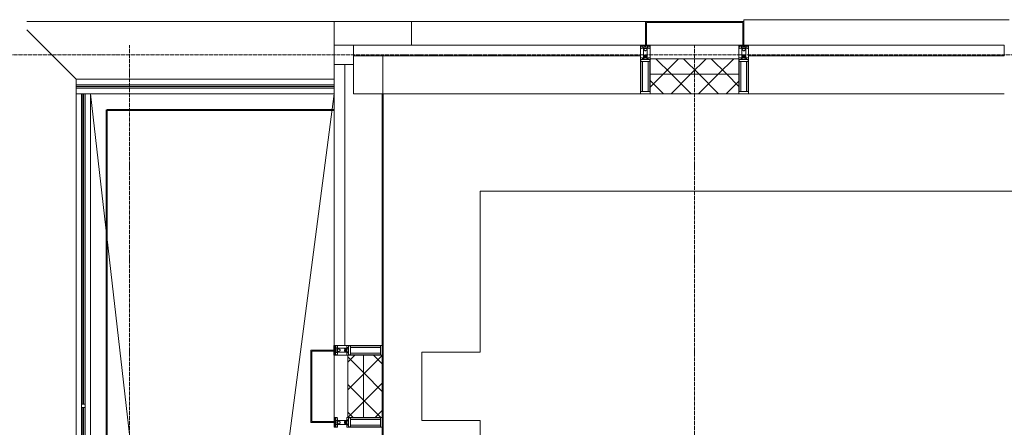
# Model space of a CAD drawing. Header units: millimetres. Extents: x 5617 to 143375, y 7718 to 186221.
# Tile 16 of 106: x 28142 to 33196, y 31190 to 33280. Entities that reach past the tile are written whole.
import ezdxf

# ---------------------------------------------------------------- set-up
doc = ezdxf.new("R2010")
doc.units = ezdxf.units.MM
for name, pattern in [('ADSK_Линия сетки', [25, 20, -2.5, 0, -2.5]), ('Линия сетки', [25, 20, -2.5, 0, -2.5]), ('Штрих_3_1_5_', [4.5, 3, -1.5]), ('Штриховая_ш3 п1_5', [4.5, 3, -1.5])]:
    doc.linetypes.add(name, pattern=pattern)
doc.layers.add('_Разделитель помещений_', color=4, linetype='Штриховая_ш3 п1_5', lineweight=40, true_color=0x00ffff)
for name, color, linetype, lineweight in [('Балясины', 7, 'Continuous', 30), ('Импосты витража', 7, 'Continuous', 18), ('Колонны', 7, 'Continuous', 18), ('Ограждение', 7, 'Continuous', 18), ('Оси', 7, 'Continuous', 9), ('Панели витража', 7, 'Continuous', 18), ('Перекрытия', 7, 'Continuous', 18), ('Поручни', 7, 'Continuous', 18), ('Стены разрез', 7, 'Continuous', 40), ('Стены штриховка', 7, 'Continuous', 40), ('Элементы узлов', 7, 'Continuous', 18)]:
    doc.layers.add(name, color=color, linetype=linetype, lineweight=lineweight)
pattern_1 = [(45, (0, 0), (-70.71068, 70.71068), []), (135, (0, 0), (-70.71068, -70.71068), [])]

# ---------------------------------------------------------------- blocks, each defined once
blk = doc.blocks.new('135_SLK_K4_AR_rvt-1-МКСС_К4_L08_28_500_')
at = {"layer": '_Разделитель помещений_', "color": 131, "linetype": 'Штрих_3_1_5_', "true_color": 0xaaffff}
for p, q in [((88350.7, 29352.5), (88350, 32900)), ((86932.5, 32817.5), (88100, 32817.5)), ((86932.5, 25895), (86932.5, 32817.5)), ((88100, 31610), (88100, 31585)), ((88100, 31580), (88100, 31560))]:
    blk.add_line(p, q, dxfattribs=at)
at = {"layer": 'Перекрытия', "color": 253, "true_color": 0xaaaaaa}
for p, q in [((93300, 32400), (88849.8, 32400)), ((88849.8, 32400), (88849.8, 31575)), ((88849.8, 31575), (88549.8, 31575)), ((88549.8, 31575), (88549.8, 31225)), ((88549.8, 31225), (88849.8, 31225)), ((88849.8, 31225), (88849.8, 29950))]:
    blk.add_line(p, q, dxfattribs=at)
blk = doc.blocks.new('Ограждение - Ограждение-5831593-МКСС_К4_L08_28_500_')
at = {"layer": 'Ограждение', "lineweight": 5}
for points in [[(5350, 17538), (5350, 17546), (4025, 17546), (4025, 17538)], [(5350, 17529), (5350, 17537), (4025, 17537), (4025, 17529)]]:
    blk.add_hatch(color=256, dxfattribs=at).paths.add_polyline_path(points)
at = {"layer": 'Поручни', "color": 253, "lineweight": 5, "true_color": 0xaaaaaa}
for p, q in [((4025, 17575), (5350, 17575)), ((4025, 17546.5), (4025, 17575)), ((4025, 17546.5), (5350, 17546.5)), ((5350, 17546), (4025, 17546)), ((4025, 17546), (4025, 17538)), ((5350, 17538), (5350, 17546)), ((4025, 17537), (4025, 17538)), ((4025, 17538), (5350, 17538)), ((5350, 17537), (4025, 17537)), ((4025, 17537), (4025, 17529)), ((4025, 17529), (5350, 17529)), ((4025, 17528.5), (5350, 17528.5)), ((4025, 17500), (4025, 17528.5)), ((4054, 17500), (4025, 17500)), ((5350, 17500), (4071, 17500)), ((5350, 17529), (5350, 17537))]:
    blk.add_line(p, q, dxfattribs=at)
blk = doc.blocks.new('Ограждение - 18Lx18W-7431883-МКСС_К4_L08_28_500_')
at = {"layer": 'Балясины', "color": 253, "lineweight": 5, "true_color": 0xaaaaaa}
for p, q in [((9, 9), (-9, 9)), ((-9, 9), (-9, -9)), ((9, -9), (9, 9)), ((-9, -9), (9, -9))]:
    blk.add_line(p, q, dxfattribs=at)
blk = doc.blocks.new('Ограждение - Ограждение-5831659-МКСС_К4_L08_28_500_')
at = {"layer": 'Ограждение', "lineweight": 5}
h = blk.add_hatch(color=256, dxfattribs=at)
h.paths.add_polyline_path([(4062, 14300), (4062, 15891), (4054, 15891), (4054, 14300)])
h.paths.add_polyline_path([(4054, 15909), (4062, 15909), (4062, 17500), (4054, 17500), (4054, 15926.8)])
h = blk.add_hatch(color=256, dxfattribs=at)
h.paths.add_polyline_path([(4071, 14300), (4071, 15891), (4063, 15891), (4063, 14300)])
h.paths.add_polyline_path([(4063, 15909), (4071, 15909), (4071, 17500), (4063, 17500), (4063, 15926.8)])
at = {"layer": 'Поручни', "color": 253, "lineweight": 5, "true_color": 0xaaaaaa}
for p, q in [((4025, 17500), (4053.5, 17500)), ((4025, 14300), (4025, 17500)), ((4053.5, 15909), (4053.5, 17500)), ((4062, 17500), (4054, 17500)), ((4054, 17500), (4054, 15909)), ((4062, 15909), (4062, 17500)), ((4071, 17500), (4063, 17500)), ((4063, 17500), (4063, 15909)), ((4071, 15909), (4071, 17500)), ((4071.5, 17500), (4100, 17500)), ((4071.5, 15909), (4071.5, 17500)), ((4100, 17500), (4100, 14300)), ((4053.5, 14300), (4053.5, 15891)), ((4054, 15891), (4054, 14300)), ((4062, 14300), (4062, 15891)), ((4063, 15891), (4063, 14300)), ((4071, 14300), (4071, 15891)), ((4071.5, 14300), (4071.5, 15891)), ((4053.5, 14300), (4025, 14300)), ((4054, 14300), (4062, 14300)), ((4063, 14300), (4062, 14300)), ((4063, 14300), (4071, 14300)), ((4100, 14300), (4071.5, 14300))]:
    blk.add_line(p, q, dxfattribs=at)
at = {"extrusion": (0, 0, -1), "zscale": -1}
blk.add_blockref('Ограждение - 18Lx18W-7431883-МКСС_К4_L08_28_500_', (-4062.5, 15900), dxfattribs=at)
blk = doc.blocks.new('A_SLK_PAN_Type1 - Прямой тип панели-6537238-МКСС_К4_L08_28_500_')
at = {"layer": 'Колонны', "lineweight": 5}
for p, q in [((-185, 120), (185, 120)), ((-185, 0), (-185, 120)), ((-180, 115), (-180, 0)), ((180, 115), (-180, 115)), ((180, 0), (180, 115)), ((185, 120), (185, 0)), ((-180, 0), (-185, 0)), ((185, 0), (180, 0))]:
    blk.add_line(p, q, dxfattribs=at)
blk = doc.blocks.new('System Panel - A_PAN_Glass-7513938-МКСС_К4_L08_28_500_')
at = {"layer": 'Панели витража', "color": 253, "lineweight": 5, "true_color": 0xaaaaaa}
for p, q in [((736.25, 0), (-736.25, 0)), ((-736.25, 0), (-736.25, -55)), ((736.25, -55), (736.25, 0)), ((-736.25, -55), (736.25, -55))]:
    blk.add_line(p, q, dxfattribs=at)
blk = doc.blocks.new('Rectangular Mullion - R_StandardFrame_50Wx250H-7197380-МКСС_К4_L08_28_500_')
at = {"layer": 'Импосты витража', "color": 253, "lineweight": 5, "true_color": 0xaaaaaa}
for p, q in [((88200, 32900), (88200, 33050)), ((89672.5, 32900), (88200, 32900))]:
    blk.add_line(p, q, dxfattribs=at)
blk = doc.blocks.new('System Panel - A_PAN_Glass-7513939-МКСС_К4_L08_28_500_')
at = {"layer": 'Панели витража', "color": 253, "lineweight": 5, "true_color": 0xaaaaaa}
for p, q in [((656.25, 0), (-656.25, 0)), ((-656.25, 0), (-656.25, -55)), ((656.25, -55), (656.25, 0)), ((-656.25, -55), (656.25, -55))]:
    blk.add_line(p, q, dxfattribs=at)
blk = doc.blocks.new('Rectangular Mullion - R_StandardFrame_50Wx250H-V80-МКСС_К4_L08_28_500_')
at = {"layer": 'Импосты витража', "color": 253, "lineweight": 5, "true_color": 0xaaaaaa}
blk.add_line((132872.5, 32900), (131560, 32900), dxfattribs=at)
blk = doc.blocks.new('Rectangular Mullion - R_StandardFrame_50Wx250H-5816492-МКСС_К4_L08_28_500_')
at = {"layer": 'Импосты витража', "color": 253, "lineweight": 5, "true_color": 0xaaaaaa}
blk.add_line((90177.5, 33150), (89722.5, 33150), dxfattribs=at)
blk = doc.blocks.new('Rectangular Mullion - 50Wx250H-2623690-МКСС_К4_L08_28_500_')
at = {"layer": 'Элементы узлов', "color": 253, "lineweight": 5, "true_color": 0xaaaaaa}
for p, q in [((-25, 65.2), (-25, 250)), ((-25, 250), (0, 250)), ((-23, 237.3), (0, 237.3)), ((-23, 237.3), (-23, 73.6)), ((-14.9, 84), (-14.9, 237.3)), ((25, 250), (0, 250)), ((23, 237.3), (0, 237.3)), ((14.9, 84), (14.9, 237.3)), ((23, 237.3), (23, 73.6)), ((25, 65.2), (25, 250)), ((-14, 65.2), (-25, 65.2)), ((0, 84), (-23, 84)), ((-0.5, 73.6), (-23, 73.6)), ((-14, 71.3), (-14, 65.2)), ((-10, 71.3), (-14, 71.3)), ((-10, 53), (-10, 71.3)), ((-8.7, 53), (-10, 53)), ((-10, 53), (-10, 17)), ((-8.7, 53), (-7, 54.7)), ((-7, 65.2), (-5.9, 67.3)), ((-7, 65.2), (-7, 54.7)), ((-4.1, 67.3), (-5.9, 67.3)), ((-4.1, 67.3), (-2.9, 65.1)), ((-2.9, 65.1), (-2.9, 54.6)), ((-1.3, 53), (-2.9, 54.6)), ((0, 53), (-1.3, 53)), ((0, 84), (23, 84)), ((0, 53), (1.3, 53)), ((0.5, 73.6), (23, 73.6)), ((1.3, 53), (2.9, 54.6)), ((4.1, 67.3), (2.9, 65.1)), ((2.9, 65.1), (2.9, 54.6)), ((4.1, 67.3), (5.9, 67.3)), ((7, 65.2), (5.9, 67.3)), ((7, 65.2), (7, 54.7)), ((8.7, 53), (7, 54.7)), ((8.7, 53), (10, 53)), ((10, 71.3), (14, 71.3)), ((10, 53), (10, 71.3)), ((10, 53), (10, 17)), ((14, 71.3), (14, 65.2)), ((14, 65.2), (25, 65.2)), ((-23.8, 14.6), (-25, 14.2)), ((-25, 0), (-25, 14.2)), ((-22.3, 17), (-23.8, 17)), ((-23.8, 17), (-23.8, 14.6)), ((-22.5, 10.6), (-23.8, 14.6)), ((-22.5, 10.6), (-23.7, 9.9)), ((-23.7, 1.3), (-23.7, 9.9)), ((-23.7, 1.3), (-11.8, 1.3)), ((-23.2, 10.2), (-22.5, 8)), ((-22.5, 8), (-22.5, 4.5)), ((-21.3, 4.5), (-22.5, 4.5)), ((-22.3, 17), (-22.3, 16)), ((-22.3, 16), (-21.3, 16)), ((-19, 17.6), (-21.3, 16)), ((-21.3, 4.5), (-21.3, 6.5)), ((-21.3, 6.5), (-14.2, 6.5)), ((-18.4, 16.6), (-19, 17.6)), ((-7.4, 16.6), (-18.4, 16.6)), ((-14.2, 6.5), (-14.2, 4.5)), ((-13.2, 4.5), (-14.2, 4.5)), ((-13.2, 4.5), (-12.2, 7.2)), ((-12.7, 7.6), (-11.3, 11.4)), ((-12.7, 7.6), (-11.8, 6.9)), ((-12.2, 9), (-12.2, 14.8)), ((-12.2, 14.8), (0, 14.8)), ((-11.8, 1.3), (-11.8, 6.9)), ((-10.5, 11.2), (-11.3, 11.4)), ((-10.5, 1.5), (-10.5, 11.2)), ((-4.8, 1.5), (-10.5, 1.5)), ((-10, 17), (-7.5, 17)), ((-8.5, 23), (-1.5, 30)), ((-8.5, 18.5), (-8.5, 23)), ((-7.5, 18.5), (-8.5, 18.5)), ((-7.5, 17), (-7.5, 18.5)), ((-7.4, 18), (-7.4, 16.6)), ((-2.6, 18), (-7.4, 18)), ((0, 8), (-4.8, 8)), ((-4.8, 1.5), (-4.8, 8)), ((-2.6, 18), (-2.6, 16.8)), ((-2.6, 16.8), (0, 16.8)), ((-1.5, 30), (0, 30)), ((1.5, 30), (0, 30)), ((2.6, 16.8), (0, 16.8)), ((0, 14.8), (0, 16.8)), ((0, 14.8), (0, 16.8)), ((12.2, 14.8), (0, 14.8)), ((0, 0), (0, 8)), ((0, 8), (4.8, 8)), ((0, 0), (0, 8)), ((8.5, 23), (1.5, 30)), ((2.6, 18), (2.6, 16.8)), ((2.6, 18), (7.4, 18)), ((4.8, 1.5), (4.8, 8)), ((4.8, 1.5), (10.5, 1.5)), ((7.4, 18), (7.4, 16.6)), ((7.4, 16.6), (18.4, 16.6)), ((7.5, 18.5), (8.5, 18.5)), ((7.5, 17), (7.5, 18.5)), ((10, 17), (7.5, 17)), ((8.5, 18.5), (8.5, 23)), ((10.5, 11.2), (11.3, 11.4)), ((10.5, 1.5), (10.5, 11.2)), ((12.7, 7.6), (11.3, 11.4)), ((12.7, 7.6), (11.8, 6.9)), ((11.8, 1.3), (11.8, 6.9)), ((23.7, 1.3), (11.8, 1.3)), ((12.2, 9), (12.2, 14.8)), ((13.2, 4.5), (12.2, 7.2)), ((13.2, 4.5), (14.2, 4.5)), ((21.3, 6.5), (14.2, 6.5)), ((14.2, 6.5), (14.2, 4.5)), ((18.4, 16.6), (19, 17.6)), ((19, 17.6), (21.3, 16)), ((22.3, 16), (21.3, 16)), ((21.3, 4.5), (21.3, 6.5)), ((21.3, 4.5), (22.5, 4.5)), ((22.3, 17), (22.3, 16)), ((22.3, 17), (23.8, 17)), ((22.5, 10.6), (23.8, 14.6)), ((22.5, 10.6), (23.7, 9.9)), ((23.2, 10.2), (22.5, 8)), ((22.5, 8), (22.5, 4.5)), ((23.7, 1.3), (23.7, 9.9)), ((23.8, 17), (23.8, 14.6)), ((23.8, 14.6), (25, 14.2)), ((25, 0), (25, 14.2)), ((-25, 0), (0, 0)), ((25, 0), (0, 0))]:
    blk.add_line(p, q, dxfattribs=at)
for centre, start, end in [((-0.5, 73.1), 360, 90), ((0.5, 73.1), 90, 180)]:
    blk.add_arc(centre, 0.5, start, end, dxfattribs=at)
blk = doc.blocks.new('Rectangular Mullion - R_StandardFrame_50Wx250H-7512947-МКСС_К4_L08_28_500_')
at = {"layer": 'Импосты витража', "color": 253, "lineweight": 5, "true_color": 0xaaaaaa}
for p, q in [((-25, 0), (-25, 250)), ((-25, 250), (25, 250)), ((25, 250), (25, 0)), ((25, 0), (-25, 0))]:
    blk.add_line(p, q, dxfattribs=at)
blk = doc.blocks.new('Rectangular Mullion - R_StandardFrame_50Wx250H-V87-МКСС_К4_L08_28_500_')
at = {"layer": 'Импосты витража', "color": 253, "lineweight": 5, "true_color": 0xaaaaaa}
for p, q in [((-25, 0), (-25, 250)), ((-25, 250), (25, 250)), ((25, 250), (25, 0)), ((25, 0), (-25, 0))]:
    blk.add_line(p, q, dxfattribs=at)
blk = doc.blocks.new('System Panel - A_PAN_Glass-7491648-МКСС_К4_L08_28_500_')
at = {"layer": 'Панели витража', "color": 253, "lineweight": 5, "true_color": 0xaaaaaa}
for p, q in [((720, 55), (-720, 55)), ((-720, 55), (-720, 0)), ((720, 0), (720, 55)), ((-720, 0), (720, 0))]:
    blk.add_line(p, q, dxfattribs=at)
blk = doc.blocks.new('Rectangular Mullion - R_StandardFrame_50Wx250H-7197324-МКСС_К4_L08_28_500_')
at = {"layer": 'Импосты витража', "color": 253, "lineweight": 5, "true_color": 0xaaaaaa}
for q in [(88350, 33095), (88155, 31610)]:
    blk.add_line((88350, 31610), q, dxfattribs=at)
blk = doc.blocks.new('Rectangular Mullion - R_StandardFrame_50Wx250H-5822601-МКСС_К4_L08_28_500_')
at = {"layer": 'Импосты витража', "color": 253, "lineweight": 5, "true_color": 0xaaaaaa}
for p, q in [((88100, 31560), (88170, 31560)), ((88100, 31220), (88100, 31560)), ((88350, 31215), (88350, 31240))]:
    blk.add_line(p, q, dxfattribs=at)
blk = doc.blocks.new('Rectangular Mullion - R_StandardFrame_50Wx250H-5822618-МКСС_К4_L08_28_500_')
at = {"layer": 'Импосты витража', "color": 253, "lineweight": 5, "true_color": 0xaaaaaa}
for p, q in [((88100, 20290), (88100, 20315)), ((88350, 19050), (88350, 20315)), ((88100, 19052.5), (88100, 19075))]:
    blk.add_line(p, q, dxfattribs=at)
blk = doc.blocks.new('Quad Corner Mullion - Q_0_100_-50-7512921-МКСС_К4_L08_28_500_')
at = {"layer": 'Импосты витража', "color": 253, "lineweight": 5, "true_color": 0xaaaaaa}
for p, q in [((0, 100), (-100, 100)), ((-100, 100), (-100, 0)), ((0, 0), (0, 100)), ((-100, 0), (0, 0))]:
    blk.add_line(p, q, dxfattribs=at)
blk = doc.blocks.new('135_SLK_K4_AR_FCD_rvt-1-МКСС_К4_L08_28_500_')
at = {"layer": 'Стены разрез', "lineweight": 5, "true_color": 0xaaaaaa}
h = blk.add_hatch(dxfattribs=at)
h.set_pattern_fill('FP_4', color=253, style=0, pattern_type=2)
h.set_pattern_definition(pattern_1)
h.paths.add_polyline_path([(90177.5, 33000), (90177.5, 33080), (89722.5, 33080), (89722.5, 33000)])
h = blk.add_hatch(dxfattribs=at)
h.set_pattern_fill('FP_4', color=253, style=0, pattern_type=2)
h.set_pattern_definition(pattern_1)
h.paths.add_polyline_path([(90177.5, 32900), (90177.5, 33000), (89722.5, 33000), (89722.5, 32900)])
h = blk.add_hatch(dxfattribs=at)
h.set_pattern_fill('FP_4', color=253, style=0, pattern_type=2)
h.set_pattern_definition(pattern_1)
h.paths.add_polyline_path([(88250, 31240), (88250, 31560), (88170, 31560), (88170, 31240)])
h = blk.add_hatch(dxfattribs=at)
h.set_pattern_fill('FP_4', color=253, style=0, pattern_type=2)
h.set_pattern_definition(pattern_1)
h.paths.add_polyline_path([(88350, 31240), (88350, 31560), (88250, 31560), (88250, 31240)])
at = {"layer": 'Колонны', "color": 253, "lineweight": 5, "true_color": 0xaaaaaa}
for p, q in [((88497.5, 33270), (88100, 33270)), ((88497.5, 33270), (88497.5, 33150)), ((89697.5, 33270), (88497.5, 33270)), ((88497.5, 33150), (88497.5, 33270)), ((91565, 33280), (90202.5, 33280)), ((90202.5, 33270), (90202.5, 33280))]:
    blk.add_line(p, q, dxfattribs=at)
at = {"layer": 'Колонны', "color": 253, "lineweight": 9, "true_color": 0xaaaaaa}
for p, q in [((90202.5, 33270), (89697.5, 33270)), ((89697.5, 33270), (89697.5, 33150)), ((89702.5, 33150), (89702.5, 33265)), ((89702.5, 33265), (90197.5, 33265)), ((90197.5, 33265), (90197.5, 33150)), ((90202.5, 33150), (90202.5, 33270)), ((89697.5, 33150), (89702.5, 33150)), ((90197.5, 33150), (90202.5, 33150))]:
    blk.add_line(p, q, dxfattribs=at)
at = {"layer": 'Перекрытия', "color": 253, "lineweight": 5, "true_color": 0xaaaaaa}
for p, q in [((86521.7, 33270), (88100, 33270)), ((88100, 33270), (88100, 33150)), ((86521.7, 33228.3), (86775, 32975)), ((86850, 32900), (87422.2, 27890.6)), ((87444.6, 27890), (88100, 32900)), ((88100, 31610), (88100, 31585)), ((88100, 31580), (88100, 31560))]:
    blk.add_line(p, q, dxfattribs=at)
at = {"layer": 'Стены разрез', "color": 253, "lineweight": 9, "true_color": 0xaaaaaa}
for p, q in [((90177.5, 33080), (89722.5, 33080)), ((89722.5, 33080), (89722.5, 32900)), ((90177.5, 32900), (90177.5, 33080)), ((89722.5, 32900), (90177.5, 32900)), ((88170, 31560), (88170, 31240)), ((88350, 31560), (88170, 31560)), ((88350, 31240), (88350, 31560)), ((88170, 31240), (88350, 31240))]:
    blk.add_line(p, q, dxfattribs=at)
at = {"layer": 'Стены штриховка', "color": 253, "lineweight": 9, "true_color": 0xaaaaaa}
for p, q in [((90177.5, 33000), (89722.5, 33000)), ((88250, 31240), (88250, 31560))]:
    blk.add_line(p, q, dxfattribs=at)
at = {"layer": 'Импосты витража', "color": 253, "lineweight": 5, "true_color": 0xaaaaaa}
for name, p, rotation in [('Quad Corner Mullion - Q_0_100_-50-7512921-МКСС_К4_L08_28_500_', (88100, 33150), 180), ('Rectangular Mullion - 50Wx250H-2623690-МКСС_К4_L08_28_500_', (88100, 31585), 270), ('Rectangular Mullion - 50Wx250H-2623690-МКСС_К4_L08_28_500_', (88100, 31215), 270)]:
    blk.add_blockref(name, p, dxfattribs=dict(at, rotation=rotation))
at = {"layer": 'Импосты витража', "color": 253, "lineweight": 5, "true_color": 0xaaaaaa, "extrusion": (0, 0, -1), "rotation": 180}
for name, p in [('Rectangular Mullion - 50Wx250H-2623690-МКСС_К4_L08_28_500_', (-89697.5, 33150)), ('Rectangular Mullion - R_StandardFrame_50Wx250H-7512947-МКСС_К4_L08_28_500_', (-89697.5, 33150)), ('Rectangular Mullion - 50Wx250H-2623690-МКСС_К4_L08_28_500_', (-90202.5, 33150)), ('Rectangular Mullion - R_StandardFrame_50Wx250H-V87-МКСС_К4_L08_28_500_', (-90202.5, 33150))]:
    blk.add_blockref(name, p, dxfattribs=at)
at = {"layer": 'Импосты витража', "color": 253, "lineweight": 5, "true_color": 0xaaaaaa}
for name, p in [('Rectangular Mullion - R_StandardFrame_50Wx250H-5816492-МКСС_К4_L08_28_500_', (0, 0)), ('Rectangular Mullion - R_StandardFrame_50Wx250H-7197324-МКСС_К4_L08_28_500_', (0, 0)), ('Rectangular Mullion - R_StandardFrame_50Wx250H-7197380-МКСС_К4_L08_28_500_', (0, 0)), ('Rectangular Mullion - R_StandardFrame_50Wx250H-V80-МКСС_К4_L08_28_500_', (-41332.5, 0)), ('Rectangular Mullion - R_StandardFrame_50Wx250H-5822601-МКСС_К4_L08_28_500_', (0, 0)), ('Rectangular Mullion - R_StandardFrame_50Wx250H-5822618-МКСС_К4_L08_28_500_', (0, 10900))]:
    blk.add_blockref(name, p, dxfattribs=at)
at = {"layer": 'Колонны', "color": 253, "lineweight": 5, "true_color": 0xaaaaaa, "rotation": 89.99999999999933}
blk.add_blockref('A_SLK_PAN_Type1 - Прямой тип панели-6537238-МКСС_К4_L08_28_500_', (88100, 31400), dxfattribs=at)
at = {"layer": 'Ограждение', "color": 253, "lineweight": 5, "true_color": 0xaaaaaa}
for name in ['Ограждение - Ограждение-5831593-МКСС_К4_L08_28_500_', 'Ограждение - Ограждение-5831659-МКСС_К4_L08_28_500_']:
    blk.add_blockref(name, (82750, 15400), dxfattribs=at)
at = {"layer": 'Панели витража', "color": 253, "lineweight": 5, "true_color": 0xaaaaaa}
for name, p in [('System Panel - A_PAN_Glass-7513938-МКСС_К4_L08_28_500_', (88936.3, 33150)), ('System Panel - A_PAN_Glass-7513939-МКСС_К4_L08_28_500_', (90883.8, 33150))]:
    blk.add_blockref(name, p, dxfattribs=at)
at = {"layer": 'Панели витража', "color": 253, "lineweight": 5, "true_color": 0xaaaaaa, "rotation": 270}
blk.add_blockref('System Panel - A_PAN_Glass-7491648-МКСС_К4_L08_28_500_', (88100, 32330), dxfattribs=at)

msp = doc.modelspace()

# ---------------------------------------------------------------- linework, layer by layer
at = {"layer": 'Оси', "linetype": 'Линия сетки'}
for p, q in [((28706.2, 12025.7), (28706.2, 33150)), ((31606.2, 12025.7), (31606.2, 33150))]:
    msp.add_line(p, q, dxfattribs=at)
at = {"layer": 'Оси', "linetype": 'ADSK_Линия сетки'}
msp.add_line((78406.2, 33100), (26144.7, 33100), dxfattribs=at)

# ---------------------------------------------------------------- block references
at = {"lineweight": 5}
for name in ['135_SLK_K4_AR_FCD_rvt-1-МКСС_К4_L08_28_500_', '135_SLK_K4_AR_rvt-1-МКСС_К4_L08_28_500_']:
    msp.add_blockref(name, (-58343.8, 0), dxfattribs=at)

doc.saveas('drawing.dxf')
